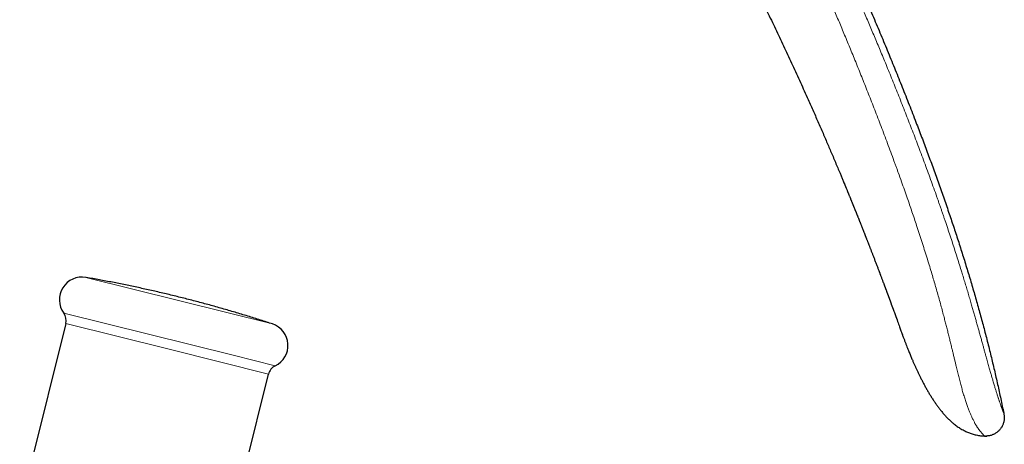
# Model space of a CAD drawing. Header units: millimetres. Extents: x 8 to 736, y 12 to 522.
# Tile 61 of 62: x 658 to 736, y 422 to 456. Entities that reach past the tile are written whole.
import ezdxf

# ---------------------------------------------------------------- set-up
doc = ezdxf.new("R2010")
doc.units = ezdxf.units.MM

msp = doc.modelspace()

# ---------------------------------------------------------------- linework, layer by layer
at = {"color": 7, "linetype": 'Continuous', "lineweight": 30}
for p, q in [((723.282, 442.703), (723.311, 442.633)), ((661.782, 431.676), (658.14, 417.069)), ((674.15, 413.077), (677.792, 427.684)), ((734.348, 422.799), (734.378, 422.799)), ((734.394, 422.798), (734.348, 422.799)), ((734.459, 422.798), (734.519, 422.8))]:
    msp.add_line(p, q, dxfattribs=at)
at = {"color": 252, "linetype": 'Continuous', "lineweight": 0}
for p, q in [((678.105, 431.644), (663.365, 435.319)), ((661.619, 432.508), (675.007, 429.17)), ((669.935, 429.643), (661.782, 431.676)), ((677.792, 427.684), (669.935, 429.643)), ((675.007, 429.17), (678.326, 428.342))]:
    msp.add_line(p, q, dxfattribs=at)
at = {"color": 7, "linetype": 'Continuous', "lineweight": 30, "flags": 128}
msp.add_lwpolyline([(726.984, 433.214), (727.032, 433.085), (727.084, 432.942), (727.134, 432.804), (727.184, 432.668), (727.232, 432.537), (727.286, 432.387), (727.338, 432.243), (727.388, 432.106), (727.435, 431.976), (727.48, 431.852), (727.522, 431.735), (727.561, 431.625), (727.599, 431.522), (727.633, 431.426), (727.665, 431.336), (727.694, 431.255), (727.721, 431.18), (727.745, 431.112), (727.767, 431.051), (727.783, 431.005), (727.798, 430.965), (727.81, 430.931), (727.82, 430.903), (727.828, 430.881), (727.833, 430.865), (727.835, 430.859), (727.836, 430.857), (727.836, 430.857), (727.836, 430.857), (727.836, 430.856), (727.836, 430.856), (727.837, 430.856), (727.837, 430.856), (727.837, 430.854), (727.838, 430.853), (727.838, 430.852), (727.838, 430.852), (727.838, 430.852), (727.838, 430.853), (727.838, 430.853), (727.837, 430.853), (727.837, 430.853), (727.837, 430.854), (727.837, 430.854)], dxfattribs=at)
at = {"color": 7, "linetype": 'Continuous', "lineweight": 30}
for centre, radius, start, end in [((663.061, 433.56), 1.785, 80.18817, 216.13853), ((660.812, 431.918), 1, 346, 36.13853), ((677.547, 429.948), 1.785, 295.86147, 71.81183), ((678.762, 427.442), 1, 115.86147, 166)]:
    msp.add_arc(centre, radius, start, end, dxfattribs=at)
for points, knots in [([(686.5, 521.207), (686.844, 520.784), (687.531, 519.939), (688.55, 518.664), (689.561, 517.385), (690.561, 516.101), (691.552, 514.813), (692.515, 513.546), (693.45, 512.299), (694.358, 511.073), (695.258, 509.843), (696.15, 508.61), (697.033, 507.372), (697.908, 506.131), (698.775, 504.886), (699.633, 503.638), (700.483, 502.385), (701.321, 501.136), (702.145, 499.891), (702.957, 498.65), (703.761, 497.405), (704.562, 496.149), (705.36, 494.882), (706.155, 493.603), (706.942, 492.321), (707.722, 491.035), (708.489, 489.753), (709.244, 488.474), (709.987, 487.2), (710.723, 485.922), (711.498, 484.56), (712.31, 483.111), (713.158, 481.576), (713.995, 480.035), (714.822, 478.49), (715.64, 476.939), (716.422, 475.431), (717.171, 473.967), (717.886, 472.548), (718.594, 471.124), (719.294, 469.695), (719.985, 468.263), (720.656, 466.854), (721.307, 465.468), (721.937, 464.106), (722.561, 462.74), (723.177, 461.37), (723.787, 459.997), (724.39, 458.62), (724.986, 457.24), (725.576, 455.855), (726.16, 454.467), (726.734, 453.084), (727.297, 451.705), (727.85, 450.332), (728.395, 448.954), (728.905, 447.642), (729.381, 446.398), (729.823, 445.22), (730.258, 444.04), (730.685, 442.857), (731.104, 441.671), (731.506, 440.505), (731.892, 439.359), (732.261, 438.233), (732.621, 437.104), (732.972, 435.973), (733.312, 434.84), (733.643, 433.703), (733.962, 432.564), (734.271, 431.422), (734.568, 430.278), (734.853, 429.137), (735.124, 428.001), (735.383, 426.869), (735.632, 425.735), (735.788, 424.976), (735.866, 424.597)], [0, 0, 0, 0, 0.0149538, 0.0298821, 0.0447858, 0.0596659, 0.074523, 0.0893581, 0.103326, 0.1172757, 0.131208, 0.1451234, 0.1590228, 0.1729068, 0.186776, 0.2006311, 0.2144728, 0.2283018, 0.2418721, 0.2554313, 0.2689802, 0.2825192, 0.2962949, 0.3100618, 0.3238204, 0.3375714, 0.3513154, 0.3648078, 0.3782946, 0.3917764, 0.4052538, 0.4212933, 0.4373283, 0.4533597, 0.4693884, 0.4854155, 0.5014417, 0.5159792, 0.5305174, 0.5450569, 0.5595984, 0.5741424, 0.5886896, 0.602409, 0.6161322, 0.6298597, 0.6435921, 0.6573299, 0.6710738, 0.6848245, 0.6985827, 0.7123492, 0.726124, 0.73966, 0.753202, 0.7667489, 0.7802997, 0.7917997, 0.8033009, 0.8148023, 0.8263029, 0.837802, 0.8492989, 0.8601362, 0.8709705, 0.8818017, 0.8926294, 0.9034534, 0.9142739, 0.9250909, 0.9359047, 0.9467162, 0.9575264, 0.9681431, 0.9787604, 0.989379, 1, 1, 1, 1]), ([(710.255, 469.57), (710.278, 469.53), (710.324, 469.447), (710.396, 469.318), (710.472, 469.183), (710.552, 469.04), (710.636, 468.889), (710.729, 468.721), (710.832, 468.534), (710.947, 468.328), (711.066, 468.112), (711.186, 467.894), (711.307, 467.674), (711.427, 467.455), (711.552, 467.227), (711.681, 466.99), (711.814, 466.746), (711.951, 466.493), (712.093, 466.231), (712.242, 465.955), (712.399, 465.663), (712.565, 465.354), (712.735, 465.036), (712.91, 464.708), (713.088, 464.373), (713.269, 464.03), (713.454, 463.679), (713.643, 463.319), (713.837, 462.947), (714.038, 462.562), (714.243, 462.165), (714.453, 461.759), (714.667, 461.342), (714.886, 460.915), (715.108, 460.478), (715.31, 460.079), (715.461, 459.779), (715.54, 459.623), (715.569, 459.566), (715.576, 459.551), (715.583, 459.537), (715.59, 459.523), (715.643, 459.417), (715.78, 459.144), (716.068, 458.568), (716.442, 457.813), (716.863, 456.954), (717.349, 455.955), (717.913, 454.78), (718.551, 453.43), (719.182, 452.076), (719.804, 450.718), (720.283, 449.656), (720.624, 448.893), (720.83, 448.43), (721.035, 447.966), (721.239, 447.502), (721.44, 447.041), (721.637, 446.587), (721.827, 446.148), (722.012, 445.717), (722.195, 445.29), (722.381, 444.853), (722.568, 444.412), (722.752, 443.973), (722.893, 443.638), (722.99, 443.406), (723.046, 443.271), (723.102, 443.136), (723.158, 443.002), (723.216, 442.861), (723.261, 442.753), (723.287, 442.69), (723.292, 442.678)], [0, 0, 0, 0, 0.004634, 0.00955, 0.014748, 0.020228, 0.02599, 0.032035, 0.03952, 0.047398, 0.055667, 0.064329, 0.072393, 0.080769, 0.089458, 0.09846, 0.107773, 0.117399, 0.127338, 0.137589, 0.148933, 0.160638, 0.172702, 0.185125, 0.197908, 0.210812, 0.224064, 0.237662, 0.251607, 0.266194, 0.281142, 0.296451, 0.312121, 0.328153, 0.344545, 0.361299, 0.373042, 0.378263, 0.378855, 0.379388, 0.379921, 0.380453, 0.380986, 0.391794, 0.411093, 0.445556, 0.476327, 0.507098, 0.55705, 0.607002, 0.656955, 0.706907, 0.75686, 0.773813, 0.790767, 0.807721, 0.824674, 0.841628, 0.85816, 0.874385, 0.8896, 0.905142, 0.921012, 0.937209, 0.953239, 0.96878, 0.973653, 0.978527, 0.9834, 0.988274, 0.993147, 0.998665, 1, 1, 1, 1]), ([(723.292, 442.678), (723.298, 442.663), (723.313, 442.627), (723.335, 442.574), (723.357, 442.521), (723.375, 442.477), (723.392, 442.436), (723.408, 442.397), (723.433, 442.336), (723.467, 442.253), (723.505, 442.162), (723.535, 442.087), (723.559, 442.029), (723.579, 441.982), (723.595, 441.942), (723.609, 441.909), (723.624, 441.871), (723.644, 441.822), (723.668, 441.763), (723.696, 441.695), (723.723, 441.629), (723.749, 441.566), (723.772, 441.508), (723.795, 441.454), (723.821, 441.389), (723.851, 441.316), (723.885, 441.231), (723.913, 441.161), (723.937, 441.102), (723.956, 441.055), (723.976, 441.007), (723.997, 440.955), (724.02, 440.899), (724.045, 440.836), (724.072, 440.769), (724.1, 440.701), (724.126, 440.636), (724.15, 440.575), (724.174, 440.517), (724.199, 440.454), (724.227, 440.385), (724.257, 440.31), (724.287, 440.235), (724.317, 440.159), (724.349, 440.08), (724.379, 440.004), (724.409, 439.93), (724.437, 439.859), (724.467, 439.783), (724.497, 439.709), (724.525, 439.64), (724.554, 439.567), (724.584, 439.489), (724.618, 439.404), (724.649, 439.328), (724.677, 439.256), (724.705, 439.186), (724.734, 439.111), (724.765, 439.033), (724.795, 438.956), (724.826, 438.88), (724.856, 438.802), (724.887, 438.723), (724.917, 438.647), (724.944, 438.578), (724.969, 438.514), (724.995, 438.449), (725.023, 438.378), (725.052, 438.303), (725.083, 438.224), (725.114, 438.145), (725.145, 438.065), (725.175, 437.988), (725.203, 437.917), (725.234, 437.837), (725.269, 437.747), (725.305, 437.653), (725.339, 437.567), (725.371, 437.483), (725.406, 437.393), (725.445, 437.293), (725.486, 437.187), (725.529, 437.076), (725.573, 436.96), (725.621, 436.837), (725.669, 436.712), (725.717, 436.587), (725.765, 436.461), (725.814, 436.334), (725.863, 436.206), (725.908, 436.086), (725.951, 435.974), (725.987, 435.88), (726.017, 435.802), (726.041, 435.738), (726.065, 435.675), (726.089, 435.612), (726.113, 435.547), (726.144, 435.465), (726.18, 435.37), (726.221, 435.262), (726.261, 435.156), (726.303, 435.044), (726.344, 434.936), (726.377, 434.848), (726.402, 434.783), (726.419, 434.735), (726.437, 434.689), (726.452, 434.648), (726.466, 434.611), (726.479, 434.575), (726.493, 434.54), (726.505, 434.505), (726.517, 434.474), (726.53, 434.44), (726.543, 434.406), (726.555, 434.372), (726.565, 434.346), (726.573, 434.324), (726.586, 434.29), (726.603, 434.245), (726.624, 434.188), (726.644, 434.133), (726.665, 434.076), (726.686, 434.021), (726.704, 433.973), (726.719, 433.932), (726.733, 433.895), (726.747, 433.857), (726.76, 433.82), (726.773, 433.785), (726.786, 433.75), (726.8, 433.714), (726.813, 433.678), (726.825, 433.646), (726.835, 433.618), (726.846, 433.588), (726.858, 433.555), (726.869, 433.525), (726.879, 433.498), (726.888, 433.473), (726.898, 433.448), (726.907, 433.423), (726.914, 433.402), (726.921, 433.385), (726.926, 433.371), (726.931, 433.357), (726.937, 433.342), (726.944, 433.322), (726.952, 433.299), (726.963, 433.271), (726.973, 433.242), (726.981, 433.223), (726.984, 433.214)], [0, 0, 0, 0, 0.004765, 0.011231, 0.016744, 0.021306, 0.025348, 0.029411, 0.033495, 0.044722, 0.055523, 0.062129, 0.068066, 0.073781, 0.077117, 0.08047, 0.084348, 0.088904, 0.095824, 0.103052, 0.11004, 0.116627, 0.122744, 0.128392, 0.133721, 0.142887, 0.151553, 0.160166, 0.164963, 0.169876, 0.174914, 0.180155, 0.186038, 0.192632, 0.199819, 0.207218, 0.21392, 0.220254, 0.226247, 0.231979, 0.240092, 0.247867, 0.255556, 0.26343, 0.271644, 0.280369, 0.287208, 0.29462, 0.302729, 0.31081, 0.317989, 0.324295, 0.333529, 0.342312, 0.350874, 0.357516, 0.364681, 0.372693, 0.381017, 0.388938, 0.396689, 0.404952, 0.413362, 0.421239, 0.428483, 0.434897, 0.441364, 0.448783, 0.457001, 0.464934, 0.473239, 0.481803, 0.489815, 0.497118, 0.503962, 0.514862, 0.52507, 0.533339, 0.541768, 0.551135, 0.561475, 0.57279, 0.584018, 0.596062, 0.608921, 0.62231, 0.635218, 0.647555, 0.661603, 0.674827, 0.687228, 0.698809, 0.709649, 0.716493, 0.723148, 0.729615, 0.735924, 0.742636, 0.749973, 0.761316, 0.772339, 0.783557, 0.794662, 0.80712, 0.817731, 0.822435, 0.827595, 0.83271, 0.837213, 0.840719, 0.844406, 0.848682, 0.852153, 0.855401, 0.858681, 0.863131, 0.866633, 0.869482, 0.871696, 0.87391, 0.880444, 0.886647, 0.89256, 0.898839, 0.905376, 0.911193, 0.914919, 0.919135, 0.923714, 0.927887, 0.931777, 0.935673, 0.94012, 0.944279, 0.948125, 0.951174, 0.95466, 0.958744, 0.962443, 0.965381, 0.968081, 0.971586, 0.974378, 0.976988, 0.979082, 0.980659, 0.982181, 0.984116, 0.986334, 0.989127, 0.99256, 0.996637, 1, 1, 1, 1]), ([(678.103, 431.644), (677.954, 431.693), (677.638, 431.797), (677.155, 431.951), (676.655, 432.109), (676.153, 432.264), (675.651, 432.417), (675.148, 432.567), (674.645, 432.715), (674.14, 432.86), (673.635, 433.003), (673.129, 433.143), (672.623, 433.28), (672.116, 433.415), (671.608, 433.547), (671.099, 433.677), (670.59, 433.804), (670.08, 433.929), (669.569, 434.051), (669.058, 434.17), (668.546, 434.287), (668.034, 434.402), (667.521, 434.513), (667.007, 434.623), (666.493, 434.729), (665.979, 434.833), (665.463, 434.934), (664.948, 435.033), (664.431, 435.129), (663.915, 435.223), (663.56, 435.286), (663.377, 435.317), (663.366, 435.319)], [0, 0, 0, 0, 0.03103, 0.065549, 0.10007, 0.134592, 0.169115, 0.203638, 0.238163, 0.272688, 0.307214, 0.341741, 0.376269, 0.410798, 0.445327, 0.479858, 0.514389, 0.548921, 0.583455, 0.617989, 0.652524, 0.687059, 0.721596, 0.756134, 0.790672, 0.825211, 0.859752, 0.894293, 0.928835, 0.963378, 0.997921, 1, 1, 1, 1]), ([(726.974, 433.24), (726.974, 433.24), (726.979, 433.228), (726.983, 433.215), (726.988, 433.203)], [0, 0, 0, 0, 0.0004348, 1, 1, 1, 1]), ([(727.835, 430.859), (727.865, 430.778), (727.924, 430.618), (728.012, 430.385), (728.097, 430.162), (728.179, 429.951), (728.258, 429.751), (728.332, 429.565), (728.402, 429.393), (728.468, 429.234), (728.53, 429.085), (728.589, 428.945), (728.644, 428.815), (728.696, 428.695), (728.745, 428.583), (728.791, 428.479), (728.837, 428.376), (728.898, 428.239), (728.978, 428.065), (729.078, 427.851), (729.184, 427.631), (729.296, 427.404), (729.414, 427.171), (729.538, 426.933), (729.669, 426.691), (729.806, 426.446), (729.948, 426.201), (730.095, 425.96), (730.245, 425.724), (730.398, 425.492), (730.554, 425.268), (730.713, 425.05), (730.852, 424.87), (730.968, 424.725), (731.062, 424.612), (731.156, 424.503), (731.251, 424.396), (731.348, 424.292), (731.447, 424.19), (731.546, 424.092), (731.649, 423.995), (731.756, 423.899), (731.87, 423.802), (731.993, 423.703), (732.123, 423.605), (732.262, 423.508), (732.41, 423.413), (732.567, 423.321), (732.719, 423.239), (732.866, 423.167), (733.004, 423.105), (733.148, 423.047), (733.298, 422.993), (733.453, 422.944), (733.614, 422.901), (733.78, 422.864), (733.951, 422.834), (734.127, 422.813), (734.26, 422.802), (734.333, 422.801), (734.346, 422.801)], [0, 0, 0, 0, 0.023861, 0.046679, 0.068457, 0.089193, 0.108888, 0.127542, 0.144177, 0.159887, 0.174673, 0.188533, 0.201469, 0.213479, 0.224563, 0.234786, 0.244945, 0.25528, 0.276087, 0.297566, 0.320043, 0.343207, 0.367057, 0.391592, 0.41681, 0.442712, 0.46875, 0.494413, 0.520165, 0.545543, 0.570559, 0.595224, 0.619534, 0.633011, 0.646363, 0.659585, 0.672676, 0.685634, 0.69846, 0.711684, 0.72414, 0.737233, 0.750966, 0.765344, 0.780375, 0.795786, 0.811841, 0.828531, 0.845843, 0.859367, 0.873237, 0.887449, 0.901998, 0.916883, 0.932101, 0.947654, 0.963549, 0.979792, 0.996399, 1, 1, 1, 1]), ([(735.866, 424.597), (735.873, 424.566), (735.886, 424.502), (735.901, 424.404), (735.909, 424.301), (735.91, 424.193), (735.9, 424.081), (735.88, 423.965), (735.85, 423.848), (735.811, 423.732), (735.761, 423.618), (735.703, 423.51), (735.637, 423.408), (735.564, 423.313), (735.484, 423.226), (735.399, 423.147), (735.309, 423.075), (735.215, 423.01), (735.117, 422.953), (735.016, 422.905), (734.912, 422.865), (734.805, 422.835), (734.696, 422.813), (734.583, 422.801), (734.504, 422.797), (734.462, 422.797), (734.459, 422.798)], [0, 0, 0, 0, 0.0366007, 0.074104, 0.113168, 0.1541487, 0.1971159, 0.2418745, 0.2880158, 0.3349945, 0.3822216, 0.4291635, 0.4754381, 0.5208982, 0.5656694, 0.6099444, 0.6537944, 0.697213, 0.7401787, 0.7827086, 0.8249032, 0.8669753, 0.9092601, 0.9522031, 0.9963294, 1, 1, 1, 1]), ([(734.348, 422.799), (734.382, 422.798), (734.428, 422.796), (734.474, 422.798), (734.485, 422.798)], [0, 0, 0, 0, 0.7513, 1, 1, 1, 1])]:
    msp.add_open_spline(points, degree=3, knots=knots, dxfattribs=at)
at = {"color": 252, "linetype": 'Continuous', "lineweight": 0}
for points, knots in [([(735.866, 424.597), (735.866, 424.597), (735.866, 424.597), (735.866, 424.597), (735.866, 424.597), (735.866, 424.597), (735.866, 424.597), (735.866, 424.597), (735.866, 424.598), (735.866, 424.598), (735.866, 424.599), (735.865, 424.601), (735.864, 424.602), (735.863, 424.605), (735.862, 424.608), (735.861, 424.612), (735.859, 424.617), (735.857, 424.622), (735.854, 424.629), (735.851, 424.638), (735.847, 424.647), (735.843, 424.658), (735.838, 424.671), (735.833, 424.685), (735.827, 424.702), (735.819, 424.721), (735.811, 424.744), (735.801, 424.769), (735.79, 424.797), (735.778, 424.829), (735.765, 424.864), (735.751, 424.901), (735.736, 424.942), (735.719, 424.987), (735.7, 425.037), (735.68, 425.092), (735.659, 425.15), (735.636, 425.213), (735.611, 425.282), (735.584, 425.359), (735.555, 425.444), (735.523, 425.538), (735.49, 425.633), (735.458, 425.73), (735.427, 425.826), (735.393, 425.929), (735.358, 426.04), (735.319, 426.16), (735.279, 426.289), (735.237, 426.423), (735.195, 426.56), (735.153, 426.7), (735.108, 426.848), (735.061, 427.004), (735.015, 427.157), (734.972, 427.304), (734.93, 427.445), (734.888, 427.591), (734.844, 427.744), (734.797, 427.905), (734.748, 428.077), (734.696, 428.26), (734.642, 428.451), (734.587, 428.649), (734.53, 428.853), (734.468, 429.075), (734.402, 429.315), (734.33, 429.574), (734.257, 429.839), (734.178, 430.122), (734.095, 430.425), (734.005, 430.747), (733.913, 431.076), (733.82, 431.411), (733.724, 431.749), (733.628, 432.09), (733.53, 432.434), (733.431, 432.78), (733.323, 433.154), (733.206, 433.554), (733.08, 433.982), (732.951, 434.416), (732.819, 434.855), (732.684, 435.3), (732.536, 435.783), (732.373, 436.306), (732.196, 436.869), (732.013, 437.44), (731.826, 438.018), (731.634, 438.603), (731.436, 439.195), (731.272, 439.681), (731.144, 440.059), (731.052, 440.327), (730.959, 440.595), (730.866, 440.866), (730.771, 441.136), (730.678, 441.402), (730.535, 441.81), (730.34, 442.358), (730.091, 443.05), (729.841, 443.736), (729.59, 444.417), (729.339, 445.089), (729.089, 445.752), (728.841, 446.406), (728.593, 447.052), (728.346, 447.688), (728.096, 448.329), (727.841, 448.974), (727.584, 449.622), (727.328, 450.261), (727.074, 450.89), (726.822, 451.51), (726.577, 452.109), (726.338, 452.688), (726.107, 453.246), (725.878, 453.796), (725.651, 454.338), (725.426, 454.871), (725.203, 455.397), (724.983, 455.914), (724.765, 456.423), (724.55, 456.924), (724.338, 457.414), (724.13, 457.893), (723.926, 458.361), (723.724, 458.822), (723.524, 459.278), (723.324, 459.728), (723.127, 460.173), (722.932, 460.611), (722.739, 461.04), (722.551, 461.459), (722.366, 461.868), (722.185, 462.266), (722.007, 462.657), (721.821, 463.064), (721.628, 463.486), (721.427, 463.921), (721.23, 464.346), (721.037, 464.76), (720.849, 465.164), (720.67, 465.546), (720.5, 465.906), (720.34, 466.246), (720.183, 466.577), (720.03, 466.9), (719.88, 467.213), (719.734, 467.518), (719.592, 467.815), (719.452, 468.106), (719.313, 468.394), (719.176, 468.676), (719.044, 468.949), (718.916, 469.212), (718.792, 469.466), (718.672, 469.71), (718.557, 469.945), (718.447, 470.17), (718.34, 470.386), (718.238, 470.592), (718.141, 470.789), (718.05, 470.974), (717.964, 471.146), (717.885, 471.306), (717.809, 471.457), (717.738, 471.601), (717.671, 471.734), (717.609, 471.858), (717.552, 471.973), (717.498, 472.08), (717.448, 472.179), (717.403, 472.27), (717.361, 472.352), (717.323, 472.427), (717.29, 472.495), (717.268, 472.537), (717.258, 472.557)], [0, 0, 0, 0, 0.0001644, 0.0003979, 0.0007007, 0.0010727, 0.0016764, 0.0024032, 0.0032531, 0.0044356, 0.0057954, 0.0073326, 0.0090473, 0.0109394, 0.0128656, 0.0149464, 0.0171817, 0.0195716, 0.022116, 0.0248148, 0.0275007, 0.0303235, 0.0332832, 0.0363794, 0.0396119, 0.0431887, 0.0469178, 0.0507986, 0.0548303, 0.0590121, 0.0633431, 0.0675626, 0.0719153, 0.0764026, 0.0810269, 0.0857907, 0.0902458, 0.0948226, 0.0995247, 0.1043505, 0.1092954, 0.1143546, 0.1195233, 0.1236583, 0.1278564, 0.1321196, 0.1364515, 0.1408564, 0.1453394, 0.1499054, 0.1540407, 0.1582335, 0.1624777, 0.1667677, 0.1711016, 0.1745379, 0.1780019, 0.1814949, 0.1850198, 0.1885806, 0.1924021, 0.19628, 0.2002242, 0.2042231, 0.2082545, 0.212311, 0.2171275, 0.2219858, 0.2268925, 0.2318539, 0.2375841, 0.243394, 0.2492845, 0.2552536, 0.261296, 0.267295, 0.2733505, 0.2794599, 0.2856265, 0.2930469, 0.3005589, 0.3081662, 0.315869, 0.3236667, 0.3315582, 0.3413262, 0.3512328, 0.3612788, 0.371465, 0.3817916, 0.3922588, 0.4028664, 0.4075783, 0.4123174, 0.4170836, 0.421877, 0.4266976, 0.4314945, 0.4360398, 0.4484446, 0.4607103, 0.4730128, 0.4851713, 0.4971854, 0.5090547, 0.5207789, 0.5323574, 0.5437902, 0.5550776, 0.5669323, 0.5786238, 0.5901529, 0.6015201, 0.6127259, 0.6237709, 0.6340377, 0.6441621, 0.6541443, 0.6639845, 0.6736831, 0.6832401, 0.6926559, 0.7019304, 0.7110641, 0.7200568, 0.7287521, 0.7373118, 0.745736, 0.7540249, 0.7623254, 0.7704858, 0.778506, 0.7863859, 0.7941256, 0.8015907, 0.8089205, 0.816115, 0.8231742, 0.8314018, 0.8394376, 0.8472818, 0.8549343, 0.8623951, 0.8696642, 0.8761207, 0.8824181, 0.8885564, 0.8945357, 0.9003559, 0.9060172, 0.9115194, 0.9168626, 0.9222897, 0.9275424, 0.9326205, 0.9375242, 0.9422534, 0.9468082, 0.9511885, 0.9553943, 0.9594257, 0.9632825, 0.966965, 0.9704729, 0.9736206, 0.9766131, 0.9794506, 0.9821329, 0.9846601, 0.9869499, 0.9890955, 0.9910969, 0.9929541, 0.994667, 0.9962089, 0.9976118, 0.9988754, 1, 1, 1, 1]), ([(715.525, 471.592), (715.536, 471.568), (715.56, 471.519), (715.599, 471.441), (715.642, 471.354), (715.689, 471.259), (715.74, 471.156), (715.794, 471.045), (715.853, 470.927), (715.915, 470.8), (715.981, 470.664), (716.053, 470.519), (716.128, 470.364), (716.208, 470.201), (716.292, 470.029), (716.379, 469.85), (716.469, 469.663), (716.563, 469.469), (716.661, 469.267), (716.761, 469.06), (716.863, 468.849), (716.966, 468.633), (717.073, 468.41), (717.183, 468.18), (717.297, 467.942), (717.421, 467.681), (717.556, 467.396), (717.703, 467.086), (717.854, 466.765), (718.004, 466.447), (718.152, 466.13), (718.298, 465.817), (718.448, 465.496), (718.601, 465.165), (718.757, 464.827), (718.917, 464.48), (719.08, 464.124), (719.25, 463.751), (719.428, 463.362), (719.612, 462.955), (719.8, 462.538), (719.992, 462.112), (720.187, 461.675), (720.382, 461.238), (720.577, 460.8), (720.77, 460.361), (720.967, 459.914), (721.166, 459.458), (721.369, 458.993), (721.574, 458.519), (721.782, 458.037), (721.993, 457.545), (722.207, 457.045), (722.422, 456.539), (722.638, 456.027), (722.856, 455.509), (723.076, 454.983), (723.3, 454.444), (723.528, 453.894), (723.76, 453.331), (723.994, 452.76), (724.23, 452.179), (724.467, 451.593), (724.705, 451.001), (724.943, 450.403), (725.184, 449.797), (725.427, 449.178), (725.674, 448.545), (725.925, 447.899), (726.177, 447.243), (726.43, 446.577), (726.684, 445.901), (726.939, 445.216), (727.126, 444.711), (727.243, 444.39), (727.292, 444.256), (727.341, 444.123), (727.389, 443.99), (727.437, 443.857), (727.485, 443.725), (727.604, 443.396), (727.782, 442.9), (728.017, 442.237), (728.23, 441.63), (728.43, 441.051), (728.618, 440.501), (728.803, 439.956), (728.994, 439.383), (729.192, 438.782), (729.395, 438.155), (729.592, 437.536), (729.784, 436.926), (729.971, 436.323), (730.143, 435.756), (730.302, 435.222), (730.449, 434.722), (730.592, 434.226), (730.731, 433.734), (730.866, 433.245), (730.997, 432.76), (731.116, 432.313), (731.223, 431.903), (731.319, 431.531), (731.413, 431.161), (731.506, 430.794), (731.597, 430.431), (731.685, 430.07), (731.767, 429.736), (731.841, 429.428), (731.909, 429.145), (731.976, 428.865), (732.042, 428.589), (732.102, 428.336), (732.158, 428.105), (732.208, 427.895), (732.259, 427.688), (732.309, 427.484), (732.36, 427.28), (732.412, 427.077), (732.464, 426.877), (732.516, 426.686), (732.568, 426.502), (732.619, 426.326), (732.672, 426.147), (732.728, 425.966), (732.786, 425.784), (732.843, 425.61), (732.899, 425.443), (732.955, 425.283), (733.009, 425.13), (733.063, 424.985), (733.115, 424.848), (733.166, 424.719), (733.215, 424.598), (733.262, 424.484), (733.309, 424.377), (733.358, 424.267), (733.41, 424.155), (733.465, 424.043), (733.517, 423.939), (733.568, 423.844), (733.617, 423.756), (733.664, 423.675), (733.709, 423.602), (733.752, 423.534), (733.795, 423.468), (733.839, 423.404), (733.883, 423.342), (733.924, 423.287), (733.963, 423.237), (733.999, 423.191), (734.035, 423.147), (734.071, 423.105), (734.105, 423.065), (734.136, 423.029), (734.165, 422.997), (734.19, 422.969), (734.212, 422.944), (734.232, 422.922), (734.25, 422.902), (734.265, 422.886), (734.279, 422.871), (734.291, 422.859), (734.301, 422.848), (734.309, 422.839), (734.317, 422.831), (734.323, 422.824), (734.329, 422.818), (734.334, 422.813), (734.338, 422.809), (734.341, 422.806), (734.343, 422.803), (734.345, 422.802), (734.346, 422.801), (734.347, 422.8), (734.347, 422.799), (734.348, 422.799), (734.348, 422.799), (734.348, 422.799), (734.348, 422.799), (734.348, 422.799), (734.348, 422.799)], [0, 0, 0, 0, 0.0012743, 0.0027047, 0.0042913, 0.006034, 0.0079329, 0.0099498, 0.0121173, 0.0144354, 0.016904, 0.0195723, 0.0223967, 0.0253772, 0.0285137, 0.0318064, 0.0351922, 0.0387285, 0.0424155, 0.0462529, 0.0500392, 0.0539614, 0.0580196, 0.0622137, 0.0665437, 0.0710098, 0.0764478, 0.0820747, 0.0878905, 0.0938951, 0.0994159, 0.1050873, 0.1109092, 0.1168817, 0.1230048, 0.1292785, 0.1357028, 0.1422777, 0.1494411, 0.1567752, 0.16428, 0.1719554, 0.1798016, 0.1878186, 0.1955339, 0.2034011, 0.2114201, 0.2195911, 0.2279141, 0.236389, 0.2450161, 0.2537952, 0.2627265, 0.2718099, 0.2808794, 0.2900959, 0.2994593, 0.3089698, 0.3188044, 0.3287916, 0.3389315, 0.3492241, 0.3596694, 0.3700768, 0.3806317, 0.391334, 0.402184, 0.4134082, 0.4247875, 0.4363226, 0.4480143, 0.4598636, 0.47187, 0.4840322, 0.4863732, 0.4887087, 0.4910384, 0.4933626, 0.495681, 0.4979938, 0.5003009, 0.5128879, 0.5239793, 0.5349321, 0.5445952, 0.5541499, 0.563597, 0.5729373, 0.5839182, 0.5947472, 0.6054224, 0.6159423, 0.626308, 0.6365313, 0.6451915, 0.6537655, 0.6622608, 0.6706845, 0.6790438, 0.6873454, 0.6955917, 0.7020321, 0.7084385, 0.7148112, 0.7211516, 0.7274618, 0.733745, 0.7400042, 0.7450571, 0.7500964, 0.7551242, 0.7601453, 0.7651661, 0.7691152, 0.7730729, 0.7770443, 0.7810344, 0.785031, 0.7892435, 0.793401, 0.7974942, 0.8015186, 0.8054788, 0.8093841, 0.8139279, 0.8184141, 0.822844, 0.8272183, 0.8316148, 0.8359512, 0.8402244, 0.8444315, 0.8485698, 0.8525679, 0.856503, 0.8603775, 0.8641935, 0.8689852, 0.8736876, 0.8782996, 0.8828178, 0.8872386, 0.8914825, 0.8956263, 0.8996672, 0.9036033, 0.9081556, 0.9125704, 0.9168543, 0.9210136, 0.9250533, 0.928978, 0.9335411, 0.9379495, 0.9422059, 0.9463107, 0.9502643, 0.9540002, 0.9575907, 0.9610358, 0.9643358, 0.9673802, 0.9702897, 0.9730645, 0.9757043, 0.9782091, 0.9805787, 0.9831979, 0.9856293, 0.9878727, 0.9899283, 0.9917497, 0.993393, 0.994858, 0.9961448, 0.9972535, 0.998184, 0.9989365, 0.9993987, 0.9997532, 1, 1, 1, 1])]:
    msp.add_open_spline(points, degree=3, knots=knots, dxfattribs=at)

doc.saveas('drawing.dxf')
